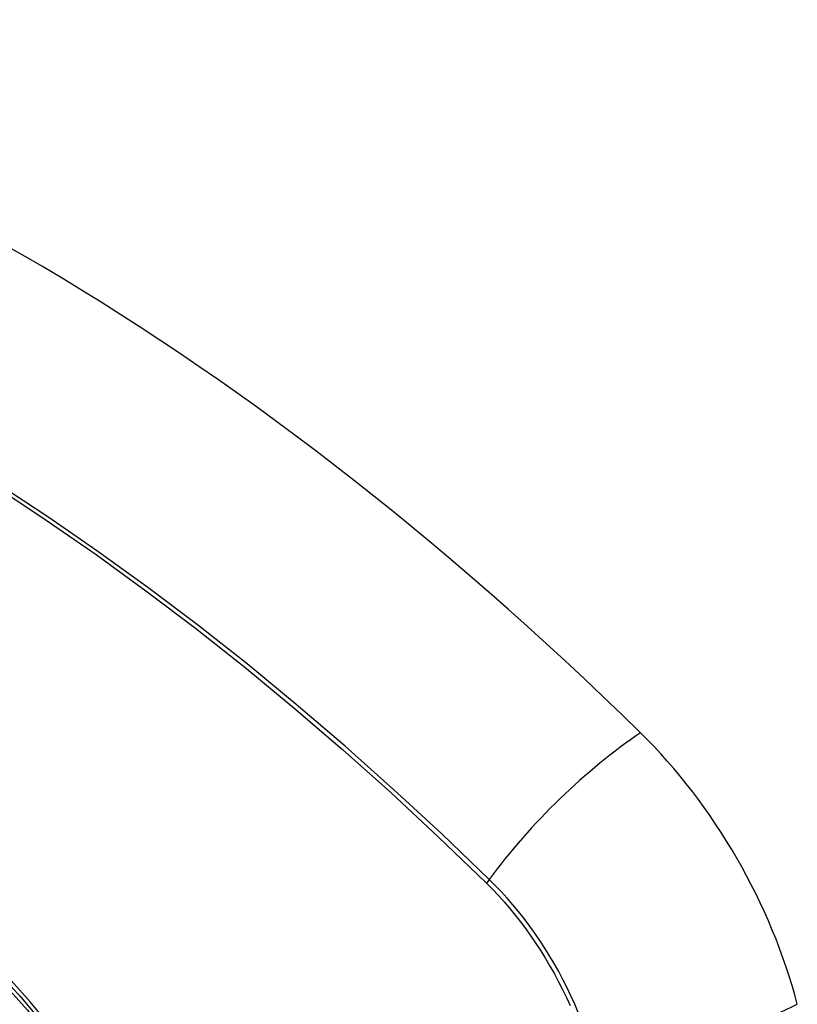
# Model space of a CAD drawing. Header units: inches. Extents: x 20 to 506, y 54 to 236.
# Tile 137 of 245: x 462.734 to 463.116, y 199.289 to 199.772. Entities that reach past the tile are written whole.
import ezdxf

# ---------------------------------------------------------------- set-up
doc = ezdxf.new("R2010")
doc.units = ezdxf.units.IN
doc.header["$MEASUREMENT"] = 0
doc.layers.add('Visible Edges(ANSI)', color=7, linetype='Continuous', lineweight=25)
doc.layers.add('Visible Tangent Edges(ANSI)', color=7, linetype='Continuous', lineweight=25)

msp = doc.modelspace()

# ---------------------------------------------------------------- linework, layer by layer
at = {"layer": 'Visible Edges(ANSI)', "flags": 128}
msp.add_lwpolyline([(462.73427, 199.29324), (462.75302, 199.27091), (462.77078, 199.24742), (462.78751, 199.22282), (462.80308, 199.19732), (462.81737, 199.17109), (462.8303, 199.14432), (462.84177, 199.11718), (462.85172, 199.08982)], dxfattribs=at)
at = {"layer": 'Visible Edges(ANSI)'}
for centre, major_axis, start_param, end_param in [((462.73581, 198.59597), (-0.64961, 1.12515), 5.161526, 5.834048), ((462.63106, 199.09804), (0.15748, -0.27276), 2.363977, 7.060801), ((462.9976, 199.30966), (0.08858, -0.15343), 1.121659, 2.019933)]:
    msp.add_ellipse(centre, major_axis=major_axis, ratio=0.57735, start_param=start_param, end_param=end_param, dxfattribs=at)
msp.add_ellipse((462.62758, 199.09603), major_axis=(-0.15994, 0.27703), ratio=0.57735, dxfattribs=at)
at = {"layer": 'Visible Tangent Edges(ANSI)'}
msp.add_line((462.96306, 199.34883), (462.9634, 199.3485), dxfattribs=at)
at = {"layer": 'Visible Tangent Edges(ANSI)', "flags": 128}
for points in [[(462.72279, 199.54286), (462.74729, 199.52673), (462.77177, 199.50982), (462.7962, 199.49213), (462.82053, 199.4737), (462.84474, 199.45455), (462.86881, 199.4347), (462.8927, 199.41417), (462.91639, 199.393), (462.93985, 199.37121), (462.96306, 199.34883)], [(462.96465, 199.35043), (462.94133, 199.37281), (462.91776, 199.3946), (462.89397, 199.41577), (462.86997, 199.43629), (462.84581, 199.45614), (462.8215, 199.47528), (462.79709, 199.49371), (462.77258, 199.51139), (462.74803, 199.52832), (462.72345, 199.54446)], [(462.75228, 199.27485), (462.73942, 199.29034), (462.72616, 199.30519), (462.71254, 199.31935), (462.69863, 199.33275), (462.68449, 199.34532), (462.67016, 199.35703), (462.65568, 199.36785), (462.6411, 199.37776), (462.62644, 199.38672), (462.61174, 199.39471), (462.59711, 199.40166), (462.58258, 199.40755), (462.56821, 199.41239), (462.55404, 199.41616), (462.54012, 199.41884), (462.52648, 199.42044), (462.51318, 199.42093), (462.50026, 199.42031), (462.48781, 199.41861), (462.47585, 199.41582), (462.4644, 199.41197)], [(462.9634, 199.3485), (462.96629, 199.34557), (462.96914, 199.34254), (462.97195, 199.33942), (462.9747, 199.3362), (462.9774, 199.33291), (462.98004, 199.32954), (462.98263, 199.32609), (462.98514, 199.32257), (462.98759, 199.31898), (462.98997, 199.31533), (462.99227, 199.31163), (462.99449, 199.30787), (462.99664, 199.30406), (462.99869, 199.30022), (463.00067, 199.29633), (463.00255, 199.29242), (463.00434, 199.28848)], [(463.00832, 199.28517), (463.0066, 199.28922), (463.00478, 199.29325), (463.00286, 199.29726), (463.00085, 199.30123), (462.99875, 199.30517), (462.99656, 199.30906), (462.99428, 199.3129), (462.99193, 199.31669), (462.98949, 199.32042), (462.98698, 199.32408), (462.9844, 199.32767), (462.98175, 199.33119), (462.97903, 199.33463), (462.97626, 199.33798), (462.97343, 199.34124), (462.97055, 199.3444), (462.96762, 199.34747), (462.96465, 199.35043)]]:
    msp.add_lwpolyline(points, dxfattribs=at)
at = {"layer": 'Visible Tangent Edges(ANSI)'}
for centre, major_axis, ratio, start_param, end_param in [((462.63007, 199.09747), (-0.17318, 0.29996), 0.57735, 5.05527, 10.652693), ((463.02318, 199.3546), (-0.08271, -0.08432), 0.354513, 4.18549, 5.093849), ((462.63002, 199.09744), (-0.15059, 0.26083), 0.57735, 4.097754, 6.89782), ((462.96952, 199.35078), (-0.00686, -0.00706), 0.356312, 5.09202, 5.355727), ((463.04931, 199.30934), (-0.11437, -0.02947), 0.354513, 1.189336, 2.097696)]:
    msp.add_ellipse(centre, major_axis=major_axis, ratio=ratio, start_param=start_param, end_param=end_param, dxfattribs=at)
for centre, major_axis in [((462.63066, 199.09781), (0.17111, -0.29637)), ((462.62769, 199.09609), (-0.1627, 0.2818)), ((462.62758, 199.09603), (0.1621, -0.28076))]:
    msp.add_ellipse(centre, major_axis=major_axis, ratio=0.57735, dxfattribs=at)

doc.saveas('drawing.dxf')
